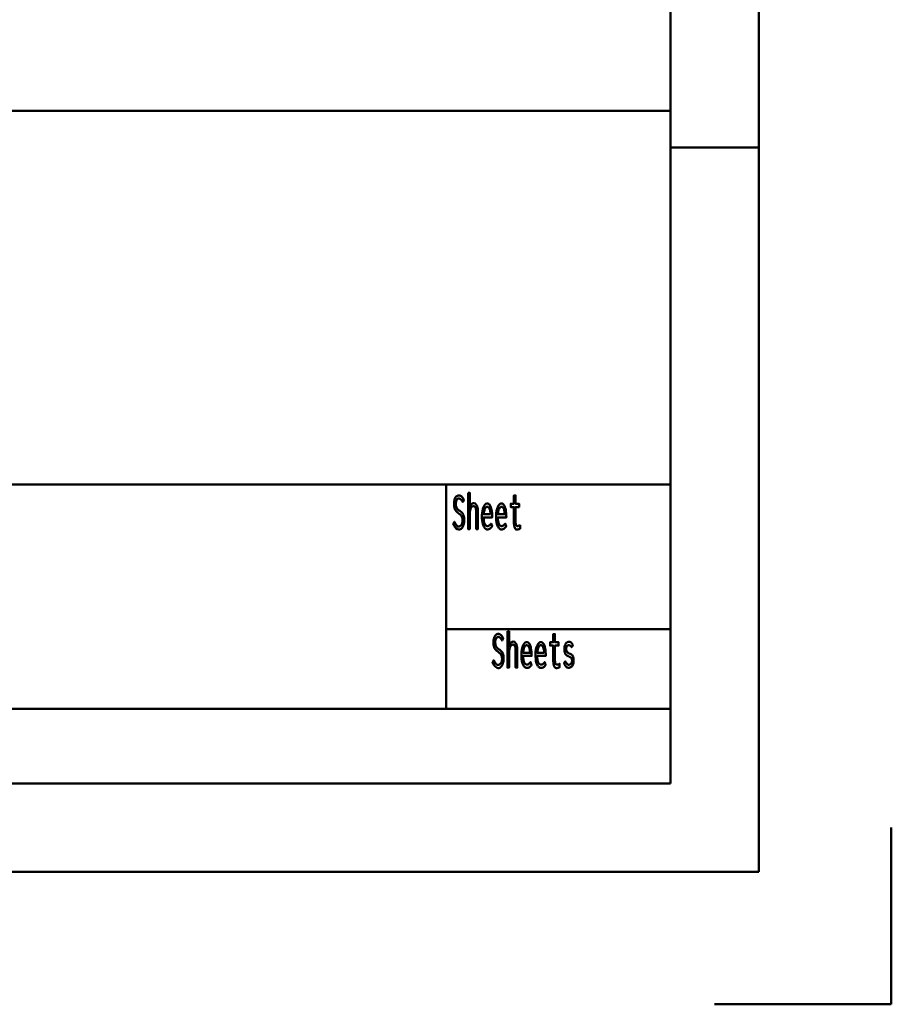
# Model space of a CAD drawing. Header units: millimetres. Extents: x 0 to 420, y 0 to 297.
# Tile 33 of 52: x 371 to 420, y 0 to 56. Entities that reach past the tile are written whole.
import ezdxf

# ---------------------------------------------------------------- set-up
doc = ezdxf.new("R2010")
doc.units = ezdxf.units.MM
doc.layers.add('AM_0', color=7, linetype='Continuous', lineweight=50)

# ---------------------------------------------------------------- blocks, each defined once
blk = doc.blocks.new('1_Drawing_frame_0_in_150180C2125Y2N4N_300Op0__1203')
at = {"layer": 'AM_0'}
for p, q in [((412.5, 289.5), (412.5, 7.5)), ((407.5, 284.5), (407.5, 12.5)), ((224.62, 50.57), (407.5, 50.57)), ((412.5, 48.5), (407.5, 48.5)), ((407.5, 29.42), (224.62, 29.42)), ((394.8, 29.42), (394.8, 16.73)), ((394.8, 21.23), (407.5, 21.23)), ((224.62, 16.73), (407.5, 16.73)), ((407.5, 12.5), (20, 12.5)), ((420, 10), (420, 0)), ((412.5, 7.5), (7.5, 7.5)), ((420, 0), (410, 0))]:
    blk.add_line(p, q, dxfattribs=at)
blk = doc.blocks.new('130_text8__1_in_150180C2125Y2N4N_300Op0__1203')
at = {"layer": 'AM_0'}
for points in [[(395.268, 27.317), (395.268, 27.317), (395.292, 27.267), (395.328, 27.201), (395.328, 27.201), (395.365, 27.146), (395.389, 27.116), (395.389, 27.116), (395.413, 27.092), (395.451, 27.065), (395.451, 27.065), (395.49, 27.051), (395.516, 27.048), (395.516, 27.048), (395.538, 27.05), (395.569, 27.059), (395.569, 27.059), (395.601, 27.075), (395.621, 27.09), (395.621, 27.09), (395.641, 27.109), (395.667, 27.142), (395.667, 27.142), (395.691, 27.182), (395.705, 27.212), (395.705, 27.212), (395.716, 27.245), (395.729, 27.298), (395.729, 27.298), (395.736, 27.356), (395.737, 27.398), (395.737, 27.398), (395.736, 27.438), (395.729, 27.494), (395.729, 27.494), (395.717, 27.544), (395.706, 27.573), (395.706, 27.573), (395.693, 27.601), (395.672, 27.638), (395.672, 27.638), (395.648, 27.67), (395.631, 27.689), (395.631, 27.689), (395.612, 27.707), (395.58, 27.736), (395.58, 27.736), (395.543, 27.766), (395.515, 27.787), (395.463, 27.826), (395.463, 27.826), (395.44, 27.845), (395.407, 27.875), (395.407, 27.875), (395.378, 27.906), (395.359, 27.927), (395.359, 27.927), (395.343, 27.95), (395.319, 27.991), (395.319, 27.991), (395.297, 28.04), (395.284, 28.077), (395.284, 28.077), (395.273, 28.118), (395.261, 28.186), (395.261, 28.186), (395.254, 28.263), (395.253, 28.32), (395.253, 28.32), (395.254, 28.375), (395.261, 28.453), (395.261, 28.453), (395.273, 28.525), (395.284, 28.57), (395.284, 28.57), (395.298, 28.613), (395.323, 28.669), (395.323, 28.669), (395.354, 28.717), (395.378, 28.744), (395.378, 28.744), (395.403, 28.767), (395.446, 28.791), (395.446, 28.791), (395.492, 28.805), (395.526, 28.807), (395.526, 28.807), (395.551, 28.806), (395.586, 28.799), (395.586, 28.799), (395.618, 28.787), (395.638, 28.775), (395.638, 28.775), (395.657, 28.762), (395.684, 28.738), (395.684, 28.738), (395.71, 28.709), (395.725, 28.688), (395.725, 28.688), (395.741, 28.665), (395.765, 28.624), (395.765, 28.624), (395.791, 28.578), (395.809, 28.543), (395.743, 28.427), (395.743, 28.427), (395.724, 28.467), (395.694, 28.518), (395.694, 28.518), (395.661, 28.56), (395.638, 28.583), (395.638, 28.583), (395.614, 28.601), (395.579, 28.621), (395.579, 28.621), (395.544, 28.632), (395.521, 28.634), (395.521, 28.634), (395.501, 28.633), (395.474, 28.624), (395.474, 28.624), (395.448, 28.609), (395.432, 28.595), (395.432, 28.595), (395.418, 28.577), (395.398, 28.547), (395.398, 28.547), (395.382, 28.511), (395.373, 28.483), (395.373, 28.483), (395.365, 28.454), (395.357, 28.407), (395.357, 28.407), (395.352, 28.356), (395.352, 28.32), (395.352, 28.32), (395.353, 28.277), (395.359, 28.22), (395.359, 28.22), (395.37, 28.169), (395.381, 28.139), (395.381, 28.139), (395.393, 28.111), (395.414, 28.075), (395.414, 28.075), (395.437, 28.043), (395.454, 28.025), (395.454, 28.025), (395.472, 28.008), (395.505, 27.98), (395.505, 27.98), (395.543, 27.95), (395.571, 27.93), (395.571, 27.93), (395.604, 27.906), (395.647, 27.871), (395.647, 27.871), (395.685, 27.838), (395.707, 27.817), (395.707, 27.817), (395.726, 27.794), (395.754, 27.754), (395.754, 27.754), (395.778, 27.706), (395.793, 27.67), (395.793, 27.67), (395.806, 27.629), (395.82, 27.561), (395.82, 27.561), (395.827, 27.483), (395.829, 27.425), (395.829, 27.425), (395.827, 27.365), (395.819, 27.279), (395.819, 27.279), (395.804, 27.197), (395.79, 27.146), (395.79, 27.146), (395.774, 27.097), (395.744, 27.033), (395.744, 27.033), (395.709, 26.978), (395.683, 26.946), (395.683, 26.946), (395.654, 26.92), (395.608, 26.891), (395.608, 26.891), (395.558, 26.876), (395.523, 26.873), (395.523, 26.873), (395.452, 26.886), (395.352, 26.955), (395.352, 26.955), (395.261, 27.084), (395.205, 27.203), (395.268, 27.317)], [(396.041, 28.954), (396.135, 28.954), (396.135, 28.125), (396.135, 28.125), (396.151, 28.17), (396.179, 28.23), (396.179, 28.23), (396.21, 28.279), (396.234, 28.307), (396.234, 28.307), (396.258, 28.329), (396.296, 28.353), (396.296, 28.353), (396.335, 28.367), (396.362, 28.369), (396.362, 28.369), (396.447, 28.349), (396.54, 28.241), (396.54, 28.241), (396.589, 28.041), (396.599, 27.857), (396.599, 26.9), (396.505, 26.9), (396.505, 27.774), (396.505, 27.774), (396.505, 27.825), (396.503, 27.895), (396.503, 27.895), (396.499, 27.958), (396.495, 27.996), (396.495, 27.996), (396.49, 28.031), (396.478, 28.078), (396.478, 28.078), (396.462, 28.119), (396.449, 28.144), (396.449, 28.144), (396.433, 28.165), (396.405, 28.188), (396.405, 28.188), (396.37, 28.2), (396.343, 28.203), (396.343, 28.203), (396.302, 28.196), (396.249, 28.16), (396.249, 28.16), (396.207, 28.094), (396.184, 28.034), (396.184, 28.034), (396.167, 27.96), (396.147, 27.83), (396.147, 27.83), (396.137, 27.675), (396.135, 27.558), (396.135, 26.9), (396.041, 26.9), (396.041, 28.954)], [(398.818, 26.871), (398.818, 26.871), (398.796, 26.873), (398.765, 26.884), (398.765, 26.884), (398.737, 26.903), (398.72, 26.92), (398.72, 26.92), (398.705, 26.941), (398.685, 26.978), (398.685, 26.978), (398.669, 27.022), (398.66, 27.055), (398.66, 27.055), (398.653, 27.091), (398.645, 27.148), (398.645, 27.148), (398.641, 27.21), (398.64, 27.254), (398.64, 28.148), (398.461, 28.148), (398.461, 28.33), (398.64, 28.33), (398.64, 28.801), (398.734, 28.801), (398.734, 28.33), (398.936, 28.33), (398.936, 28.148), (398.734, 28.148), (398.734, 27.319), (398.734, 27.319), (398.734, 27.286), (398.736, 27.241), (398.736, 27.241), (398.74, 27.202), (398.743, 27.18), (398.743, 27.18), (398.748, 27.159), (398.757, 27.132), (398.757, 27.132), (398.77, 27.11), (398.78, 27.098), (398.78, 27.098), (398.792, 27.087), (398.813, 27.076), (398.813, 27.076), (398.839, 27.07), (398.858, 27.069), (398.858, 27.069), (398.873, 27.071), (398.903, 27.079), (398.903, 27.079), (398.945, 27.096), (398.978, 27.111), (398.991, 27.116), (398.991, 26.921), (398.991, 26.921), (398.972, 26.913), (398.945, 26.902), (398.945, 26.902), (398.919, 26.892), (398.902, 26.886), (398.902, 26.886), (398.885, 26.881), (398.86, 26.875), (398.86, 26.875), (398.835, 26.872), (398.818, 26.871)], [(397.132, 26.879), (397.132, 26.879), (397.104, 26.882), (397.062, 26.898), (397.062, 26.898), (397.02, 26.928), (396.992, 26.955), (396.992, 26.955), (396.965, 26.989), (396.928, 27.054), (396.928, 27.054), (396.895, 27.136), (396.876, 27.199), (396.876, 27.199), (396.859, 27.27), (396.841, 27.389), (396.841, 27.389), (396.831, 27.526), (396.829, 27.625), (396.829, 27.625), (396.831, 27.704), (396.84, 27.817), (396.84, 27.817), (396.856, 27.924), (396.871, 27.991), (396.871, 27.991), (396.889, 28.055), (396.92, 28.14), (396.92, 28.14), (396.956, 28.212), (396.983, 28.253), (396.983, 28.253), (397.011, 28.287), (397.055, 28.324), (397.055, 28.324), (397.102, 28.344), (397.134, 28.348), (397.134, 28.348), (397.165, 28.345), (397.21, 28.325), (397.21, 28.325), (397.251, 28.29), (397.277, 28.257), (397.277, 28.257), (397.301, 28.217), (397.333, 28.144), (397.333, 28.144), (397.36, 28.056), (397.375, 27.988), (397.375, 27.988), (397.388, 27.914), (397.402, 27.792), (397.402, 27.792), (397.409, 27.657), (397.411, 27.56), (396.932, 27.56), (396.932, 27.56), (396.934, 27.469), (396.944, 27.35), (396.944, 27.35), (396.964, 27.251), (396.983, 27.196), (396.983, 27.196), (397.006, 27.151), (397.047, 27.103), (397.047, 27.103), (397.096, 27.077), (397.134, 27.072), (397.134, 27.072), (397.163, 27.073), (397.203, 27.082), (397.203, 27.082), (397.239, 27.098), (397.26, 27.113), (397.26, 27.113), (397.28, 27.13), (397.308, 27.159), (397.308, 27.159), (397.334, 27.19), (397.351, 27.212), (397.404, 27.056), (397.404, 27.056), (397.384, 27.026), (397.352, 26.986), (397.352, 26.986), (397.315, 26.95), (397.289, 26.929), (397.289, 26.929), (397.262, 26.911), (397.216, 26.892), (397.216, 26.892), (397.167, 26.881), (397.132, 26.879)], [(397.32, 27.74), (397.32, 27.74), (397.318, 27.789), (397.312, 27.858), (397.312, 27.858), (397.302, 27.922), (397.293, 27.962), (397.293, 27.962), (397.283, 27.999), (397.264, 28.047), (397.264, 28.047), (397.243, 28.088), (397.227, 28.111), (397.227, 28.111), (397.21, 28.13), (397.182, 28.15), (397.182, 28.15), (397.153, 28.161), (397.132, 28.164), (397.132, 28.164), (397.111, 28.161), (397.081, 28.15), (397.081, 28.15), (397.053, 28.13), (397.035, 28.111), (397.035, 28.111), (397.018, 28.088), (396.996, 28.047), (396.996, 28.047), (396.976, 27.999), (396.965, 27.962), (396.965, 27.962), (396.955, 27.922), (396.944, 27.858), (396.944, 27.858), (396.936, 27.789), (396.933, 27.74), (397.32, 27.74)], [(397.932, 26.879), (397.932, 26.879), (397.904, 26.882), (397.862, 26.898), (397.862, 26.898), (397.82, 26.928), (397.792, 26.955), (397.792, 26.955), (397.765, 26.989), (397.728, 27.054), (397.728, 27.054), (397.695, 27.136), (397.676, 27.199), (397.676, 27.199), (397.659, 27.27), (397.641, 27.389), (397.641, 27.389), (397.631, 27.526), (397.629, 27.625), (397.629, 27.625), (397.631, 27.704), (397.64, 27.817), (397.64, 27.817), (397.656, 27.924), (397.671, 27.991), (397.671, 27.991), (397.689, 28.055), (397.72, 28.14), (397.72, 28.14), (397.756, 28.212), (397.783, 28.253), (397.783, 28.253), (397.811, 28.287), (397.855, 28.324), (397.855, 28.324), (397.902, 28.344), (397.934, 28.348), (397.934, 28.348), (397.965, 28.345), (398.01, 28.325), (398.01, 28.325), (398.051, 28.29), (398.077, 28.257), (398.077, 28.257), (398.101, 28.217), (398.133, 28.144), (398.133, 28.144), (398.16, 28.056), (398.175, 27.988), (398.175, 27.988), (398.188, 27.914), (398.202, 27.792), (398.202, 27.792), (398.209, 27.657), (398.211, 27.56), (397.732, 27.56), (397.732, 27.56), (397.734, 27.469), (397.744, 27.35), (397.744, 27.35), (397.764, 27.251), (397.783, 27.196), (397.783, 27.196), (397.806, 27.151), (397.847, 27.103), (397.847, 27.103), (397.896, 27.077), (397.934, 27.072), (397.934, 27.072), (397.963, 27.073), (398.003, 27.082), (398.003, 27.082), (398.039, 27.098), (398.06, 27.113), (398.06, 27.113), (398.08, 27.13), (398.108, 27.159), (398.108, 27.159), (398.134, 27.19), (398.151, 27.212), (398.204, 27.056), (398.204, 27.056), (398.184, 27.026), (398.152, 26.986), (398.152, 26.986), (398.115, 26.95), (398.089, 26.929), (398.089, 26.929), (398.062, 26.911), (398.016, 26.892), (398.016, 26.892), (397.967, 26.881), (397.932, 26.879)], [(398.12, 27.74), (398.12, 27.74), (398.118, 27.789), (398.112, 27.858), (398.112, 27.858), (398.102, 27.922), (398.093, 27.962), (398.093, 27.962), (398.083, 27.999), (398.064, 28.047), (398.064, 28.047), (398.043, 28.088), (398.027, 28.111), (398.027, 28.111), (398.01, 28.13), (397.982, 28.15), (397.982, 28.15), (397.953, 28.161), (397.932, 28.164), (397.932, 28.164), (397.911, 28.161), (397.881, 28.15), (397.881, 28.15), (397.853, 28.13), (397.835, 28.111), (397.835, 28.111), (397.818, 28.088), (397.796, 28.047), (397.796, 28.047), (397.776, 27.999), (397.765, 27.962), (397.765, 27.962), (397.755, 27.922), (397.744, 27.858), (397.744, 27.858), (397.736, 27.789), (397.733, 27.74), (398.12, 27.74)]]:
    blk.add_lwpolyline(points, dxfattribs=at)
blk = doc.blocks.new('131_text9__1_in_150180C2125Y2N4N_300Op0__1203')
at = {"layer": 'AM_0'}
for points in [[(397.498, 19.477), (397.498, 19.477), (397.522, 19.427), (397.558, 19.361), (397.558, 19.361), (397.595, 19.306), (397.619, 19.276), (397.619, 19.276), (397.643, 19.252), (397.681, 19.225), (397.681, 19.225), (397.72, 19.211), (397.746, 19.208), (397.746, 19.208), (397.768, 19.21), (397.799, 19.219), (397.799, 19.219), (397.831, 19.235), (397.851, 19.25), (397.851, 19.25), (397.871, 19.269), (397.897, 19.302), (397.897, 19.302), (397.921, 19.342), (397.935, 19.372), (397.935, 19.372), (397.946, 19.405), (397.959, 19.458), (397.959, 19.458), (397.966, 19.516), (397.967, 19.558), (397.967, 19.558), (397.966, 19.598), (397.959, 19.654), (397.959, 19.654), (397.947, 19.703), (397.936, 19.733), (397.936, 19.733), (397.923, 19.761), (397.902, 19.798), (397.902, 19.798), (397.878, 19.83), (397.861, 19.849), (397.861, 19.849), (397.842, 19.867), (397.81, 19.896), (397.81, 19.896), (397.773, 19.926), (397.745, 19.947), (397.693, 19.986), (397.693, 19.986), (397.67, 20.005), (397.637, 20.035), (397.637, 20.035), (397.608, 20.066), (397.589, 20.087), (397.589, 20.087), (397.573, 20.11), (397.549, 20.151), (397.549, 20.151), (397.527, 20.2), (397.514, 20.237), (397.514, 20.237), (397.503, 20.278), (397.491, 20.346), (397.491, 20.346), (397.484, 20.423), (397.483, 20.48), (397.483, 20.48), (397.484, 20.535), (397.491, 20.613), (397.491, 20.613), (397.503, 20.685), (397.514, 20.73), (397.514, 20.73), (397.528, 20.773), (397.553, 20.829), (397.553, 20.829), (397.584, 20.877), (397.608, 20.904), (397.608, 20.904), (397.633, 20.927), (397.676, 20.951), (397.676, 20.951), (397.722, 20.965), (397.756, 20.967), (397.756, 20.967), (397.781, 20.966), (397.816, 20.959), (397.816, 20.959), (397.848, 20.947), (397.868, 20.935), (397.868, 20.935), (397.887, 20.922), (397.914, 20.898), (397.914, 20.898), (397.94, 20.869), (397.955, 20.848), (397.955, 20.848), (397.971, 20.825), (397.995, 20.784), (397.995, 20.784), (398.021, 20.738), (398.039, 20.703), (397.973, 20.587), (397.973, 20.587), (397.954, 20.627), (397.924, 20.678), (397.924, 20.678), (397.891, 20.72), (397.868, 20.743), (397.868, 20.743), (397.844, 20.761), (397.809, 20.781), (397.809, 20.781), (397.774, 20.792), (397.751, 20.794), (397.751, 20.794), (397.731, 20.793), (397.704, 20.784), (397.704, 20.784), (397.678, 20.769), (397.662, 20.755), (397.662, 20.755), (397.648, 20.737), (397.628, 20.707), (397.628, 20.707), (397.612, 20.671), (397.603, 20.643), (397.603, 20.643), (397.595, 20.614), (397.587, 20.567), (397.587, 20.567), (397.582, 20.516), (397.582, 20.48), (397.582, 20.48), (397.583, 20.437), (397.589, 20.38), (397.589, 20.38), (397.6, 20.329), (397.611, 20.299), (397.611, 20.299), (397.623, 20.271), (397.644, 20.235), (397.644, 20.235), (397.667, 20.203), (397.684, 20.185), (397.684, 20.185), (397.702, 20.168), (397.735, 20.14), (397.735, 20.14), (397.773, 20.11), (397.801, 20.09), (397.801, 20.09), (397.834, 20.066), (397.877, 20.031), (397.877, 20.031), (397.915, 19.998), (397.937, 19.977), (397.937, 19.977), (397.956, 19.954), (397.984, 19.914), (397.984, 19.914), (398.008, 19.866), (398.023, 19.83), (398.023, 19.83), (398.036, 19.789), (398.05, 19.721), (398.05, 19.721), (398.057, 19.643), (398.059, 19.585), (398.059, 19.585), (398.057, 19.525), (398.049, 19.439), (398.049, 19.439), (398.034, 19.357), (398.02, 19.306), (398.02, 19.306), (398.004, 19.257), (397.974, 19.193), (397.974, 19.193), (397.939, 19.138), (397.913, 19.106), (397.913, 19.106), (397.884, 19.08), (397.838, 19.051), (397.838, 19.051), (397.788, 19.036), (397.753, 19.033), (397.753, 19.033), (397.682, 19.046), (397.582, 19.115), (397.582, 19.115), (397.491, 19.244), (397.435, 19.363), (397.498, 19.477)], [(398.271, 21.114), (398.365, 21.114), (398.365, 20.285), (398.365, 20.285), (398.381, 20.33), (398.409, 20.39), (398.409, 20.39), (398.44, 20.439), (398.464, 20.467), (398.464, 20.467), (398.488, 20.489), (398.526, 20.513), (398.526, 20.513), (398.565, 20.527), (398.592, 20.529), (398.592, 20.529), (398.677, 20.509), (398.77, 20.401), (398.77, 20.401), (398.819, 20.201), (398.829, 20.017), (398.829, 19.06), (398.735, 19.06), (398.735, 19.934), (398.735, 19.934), (398.735, 19.985), (398.733, 20.055), (398.733, 20.055), (398.729, 20.118), (398.725, 20.156), (398.725, 20.156), (398.72, 20.191), (398.708, 20.238), (398.708, 20.238), (398.692, 20.279), (398.679, 20.304), (398.679, 20.304), (398.663, 20.325), (398.635, 20.348), (398.635, 20.348), (398.6, 20.36), (398.573, 20.363), (398.573, 20.363), (398.532, 20.356), (398.479, 20.32), (398.479, 20.32), (398.437, 20.254), (398.414, 20.194), (398.414, 20.194), (398.397, 20.12), (398.377, 19.99), (398.377, 19.99), (398.367, 19.835), (398.365, 19.718), (398.365, 19.06), (398.271, 19.06), (398.271, 21.114)], [(401.048, 19.031), (401.048, 19.031), (401.026, 19.033), (400.995, 19.044), (400.995, 19.044), (400.967, 19.063), (400.95, 19.08), (400.95, 19.08), (400.935, 19.101), (400.915, 19.138), (400.915, 19.138), (400.899, 19.182), (400.89, 19.215), (400.89, 19.215), (400.883, 19.251), (400.875, 19.308), (400.875, 19.308), (400.871, 19.37), (400.87, 19.414), (400.87, 20.308), (400.691, 20.308), (400.691, 20.49), (400.87, 20.49), (400.87, 20.961), (400.964, 20.961), (400.964, 20.49), (401.166, 20.49), (401.166, 20.308), (400.964, 20.308), (400.964, 19.479), (400.964, 19.479), (400.964, 19.446), (400.966, 19.401), (400.966, 19.401), (400.97, 19.362), (400.973, 19.34), (400.973, 19.34), (400.978, 19.319), (400.987, 19.292), (400.987, 19.292), (401, 19.27), (401.01, 19.258), (401.01, 19.258), (401.022, 19.247), (401.043, 19.236), (401.043, 19.236), (401.069, 19.23), (401.088, 19.229), (401.088, 19.229), (401.103, 19.231), (401.133, 19.239), (401.133, 19.239), (401.175, 19.256), (401.208, 19.271), (401.221, 19.276), (401.221, 19.081), (401.221, 19.081), (401.202, 19.073), (401.175, 19.062), (401.175, 19.062), (401.149, 19.052), (401.132, 19.046), (401.132, 19.046), (401.115, 19.041), (401.09, 19.035), (401.09, 19.035), (401.065, 19.032), (401.048, 19.031)], [(399.362, 19.039), (399.362, 19.039), (399.334, 19.042), (399.292, 19.058), (399.292, 19.058), (399.25, 19.088), (399.222, 19.115), (399.222, 19.115), (399.195, 19.149), (399.158, 19.214), (399.158, 19.214), (399.125, 19.296), (399.106, 19.359), (399.106, 19.359), (399.089, 19.43), (399.071, 19.549), (399.071, 19.549), (399.061, 19.686), (399.059, 19.785), (399.059, 19.785), (399.061, 19.864), (399.07, 19.977), (399.07, 19.977), (399.086, 20.084), (399.101, 20.151), (399.101, 20.151), (399.119, 20.215), (399.15, 20.3), (399.15, 20.3), (399.186, 20.372), (399.213, 20.413), (399.213, 20.413), (399.241, 20.447), (399.285, 20.484), (399.285, 20.484), (399.332, 20.504), (399.364, 20.508), (399.364, 20.508), (399.395, 20.505), (399.44, 20.485), (399.44, 20.485), (399.481, 20.45), (399.507, 20.417), (399.507, 20.417), (399.531, 20.377), (399.563, 20.304), (399.563, 20.304), (399.59, 20.216), (399.605, 20.148), (399.605, 20.148), (399.618, 20.074), (399.632, 19.952), (399.632, 19.952), (399.639, 19.817), (399.641, 19.72), (399.162, 19.72), (399.162, 19.72), (399.164, 19.629), (399.174, 19.51), (399.174, 19.51), (399.194, 19.411), (399.213, 19.356), (399.213, 19.356), (399.236, 19.311), (399.277, 19.263), (399.277, 19.263), (399.326, 19.237), (399.364, 19.232), (399.364, 19.232), (399.393, 19.233), (399.433, 19.242), (399.433, 19.242), (399.469, 19.258), (399.49, 19.273), (399.49, 19.273), (399.51, 19.29), (399.538, 19.319), (399.538, 19.319), (399.564, 19.35), (399.581, 19.372), (399.634, 19.216), (399.634, 19.216), (399.614, 19.186), (399.582, 19.146), (399.582, 19.146), (399.545, 19.11), (399.519, 19.089), (399.519, 19.089), (399.492, 19.071), (399.446, 19.052), (399.446, 19.052), (399.397, 19.041), (399.362, 19.039)], [(399.55, 19.9), (399.55, 19.9), (399.548, 19.949), (399.542, 20.018), (399.542, 20.018), (399.532, 20.082), (399.523, 20.122), (399.523, 20.122), (399.513, 20.159), (399.494, 20.207), (399.494, 20.207), (399.473, 20.248), (399.457, 20.271), (399.457, 20.271), (399.44, 20.29), (399.412, 20.31), (399.412, 20.31), (399.383, 20.321), (399.362, 20.324), (399.362, 20.324), (399.341, 20.321), (399.311, 20.31), (399.311, 20.31), (399.283, 20.29), (399.265, 20.271), (399.265, 20.271), (399.248, 20.248), (399.226, 20.207), (399.226, 20.207), (399.206, 20.159), (399.195, 20.122), (399.195, 20.122), (399.185, 20.082), (399.174, 20.018), (399.174, 20.018), (399.166, 19.949), (399.163, 19.9), (399.55, 19.9)], [(400.162, 19.039), (400.162, 19.039), (400.134, 19.042), (400.092, 19.058), (400.092, 19.058), (400.05, 19.088), (400.022, 19.115), (400.022, 19.115), (399.995, 19.149), (399.958, 19.214), (399.958, 19.214), (399.925, 19.296), (399.906, 19.359), (399.906, 19.359), (399.889, 19.43), (399.871, 19.549), (399.871, 19.549), (399.861, 19.686), (399.859, 19.785), (399.859, 19.785), (399.861, 19.864), (399.87, 19.977), (399.87, 19.977), (399.886, 20.084), (399.901, 20.151), (399.901, 20.151), (399.919, 20.215), (399.95, 20.3), (399.95, 20.3), (399.986, 20.372), (400.013, 20.413), (400.013, 20.413), (400.041, 20.447), (400.085, 20.484), (400.085, 20.484), (400.132, 20.504), (400.164, 20.508), (400.164, 20.508), (400.195, 20.505), (400.24, 20.485), (400.24, 20.485), (400.281, 20.45), (400.307, 20.417), (400.307, 20.417), (400.331, 20.377), (400.363, 20.304), (400.363, 20.304), (400.39, 20.216), (400.405, 20.148), (400.405, 20.148), (400.418, 20.074), (400.432, 19.952), (400.432, 19.952), (400.439, 19.817), (400.441, 19.72), (399.962, 19.72), (399.962, 19.72), (399.964, 19.629), (399.974, 19.51), (399.974, 19.51), (399.994, 19.411), (400.013, 19.356), (400.013, 19.356), (400.036, 19.311), (400.077, 19.263), (400.077, 19.263), (400.126, 19.237), (400.164, 19.232), (400.164, 19.232), (400.193, 19.233), (400.233, 19.242), (400.233, 19.242), (400.269, 19.258), (400.29, 19.273), (400.29, 19.273), (400.31, 19.29), (400.338, 19.319), (400.338, 19.319), (400.364, 19.35), (400.381, 19.372), (400.434, 19.216), (400.434, 19.216), (400.414, 19.186), (400.382, 19.146), (400.382, 19.146), (400.345, 19.11), (400.319, 19.089), (400.319, 19.089), (400.292, 19.071), (400.246, 19.052), (400.246, 19.052), (400.197, 19.041), (400.162, 19.039)], [(400.35, 19.9), (400.35, 19.9), (400.348, 19.949), (400.342, 20.018), (400.342, 20.018), (400.332, 20.082), (400.323, 20.122), (400.323, 20.122), (400.313, 20.159), (400.294, 20.207), (400.294, 20.207), (400.273, 20.248), (400.257, 20.271), (400.257, 20.271), (400.24, 20.29), (400.212, 20.31), (400.212, 20.31), (400.183, 20.321), (400.162, 20.324), (400.162, 20.324), (400.141, 20.321), (400.111, 20.31), (400.111, 20.31), (400.083, 20.29), (400.065, 20.271), (400.065, 20.271), (400.048, 20.248), (400.026, 20.207), (400.026, 20.207), (400.006, 20.159), (399.995, 20.122), (399.995, 20.122), (399.985, 20.082), (399.974, 20.018), (399.974, 20.018), (399.966, 19.949), (399.963, 19.9), (400.35, 19.9)], [(401.746, 19.052), (401.746, 19.052), (401.711, 19.055), (401.662, 19.068), (401.662, 19.068), (401.619, 19.092), (401.593, 19.115), (401.593, 19.115), (401.568, 19.142), (401.533, 19.191), (401.533, 19.191), (401.5, 19.25), (401.478, 19.295), (401.541, 19.423), (401.541, 19.423), (401.561, 19.385), (401.592, 19.336), (401.592, 19.336), (401.623, 19.295), (401.644, 19.273), (401.644, 19.273), (401.665, 19.254), (401.697, 19.234), (401.697, 19.234), (401.731, 19.223), (401.754, 19.221), (401.754, 19.221), (401.769, 19.222), (401.793, 19.228), (401.793, 19.228), (401.817, 19.238), (401.833, 19.248), (401.833, 19.248), (401.848, 19.26), (401.87, 19.281), (401.87, 19.281), (401.889, 19.308), (401.9, 19.328), (401.9, 19.328), (401.91, 19.351), (401.921, 19.388), (401.921, 19.388), (401.927, 19.43), (401.928, 19.46), (401.928, 19.46), (401.927, 19.487), (401.923, 19.522), (401.923, 19.522), (401.915, 19.552), (401.908, 19.57), (401.908, 19.57), (401.899, 19.585), (401.885, 19.605), (401.885, 19.605), (401.868, 19.622), (401.856, 19.631), (401.856, 19.631), (401.841, 19.64), (401.815, 19.655), (401.815, 19.655), (401.784, 19.67), (401.759, 19.681), (401.732, 19.693), (401.732, 19.693), (401.704, 19.706), (401.666, 19.728), (401.666, 19.728), (401.632, 19.75), (401.612, 19.766), (401.612, 19.766), (401.593, 19.784), (401.568, 19.817), (401.568, 19.817), (401.545, 19.857), (401.532, 19.888), (401.532, 19.888), (401.52, 19.923), (401.508, 19.984), (401.508, 19.984), (401.501, 20.055), (401.5, 20.108), (401.5, 20.108), (401.501, 20.162), (401.508, 20.237), (401.508, 20.237), (401.521, 20.302), (401.534, 20.34), (401.534, 20.34), (401.548, 20.375), (401.573, 20.419), (401.573, 20.419), (401.601, 20.455), (401.623, 20.474), (401.623, 20.474), (401.645, 20.489), (401.681, 20.505), (401.681, 20.505), (401.718, 20.514), (401.745, 20.516), (401.745, 20.516), (401.8, 20.509), (401.873, 20.474), (401.873, 20.474), (401.936, 20.408), (401.972, 20.347), (401.911, 20.207), (401.911, 20.207), (401.879, 20.252), (401.831, 20.3), (401.831, 20.3), (401.78, 20.326), (401.746, 20.331), (401.746, 20.331), (401.729, 20.33), (401.706, 20.325), (401.706, 20.325), (401.683, 20.315), (401.669, 20.305), (401.669, 20.305), (401.656, 20.294), (401.638, 20.274), (401.638, 20.274), (401.623, 20.249), (401.614, 20.231), (401.614, 20.231), (401.607, 20.21), (401.599, 20.178), (401.599, 20.178), (401.595, 20.141), (401.594, 20.116), (401.594, 20.116), (401.596, 20.073), (401.607, 20.017), (401.607, 20.017), (401.628, 19.97), (401.647, 19.945), (401.647, 19.945), (401.67, 19.922), (401.71, 19.891), (401.71, 19.891), (401.756, 19.865), (401.79, 19.849), (401.79, 19.849), (401.795, 19.847), (401.801, 19.845), (401.801, 19.845), (401.806, 19.843), (401.808, 19.843), (401.808, 19.843), (401.831, 19.833), (401.864, 19.817), (401.864, 19.817), (401.893, 19.8), (401.91, 19.788), (401.91, 19.788), (401.927, 19.774), (401.95, 19.745), (401.95, 19.745), (401.972, 19.708), (401.986, 19.679), (401.986, 19.679), (401.998, 19.645), (402.011, 19.586), (402.011, 19.586), (402.018, 19.516), (402.019, 19.463), (402.019, 19.463), (402.017, 19.406), (402.009, 19.329), (402.009, 19.329), (401.992, 19.262), (401.978, 19.223), (401.978, 19.223), (401.96, 19.188), (401.931, 19.144), (401.931, 19.144), (401.898, 19.109), (401.874, 19.091), (401.874, 19.091), (401.849, 19.077), (401.811, 19.062), (401.811, 19.062), (401.772, 19.054), (401.746, 19.052)]]:
    blk.add_lwpolyline(points, dxfattribs=at)

msp = doc.modelspace()

# ---------------------------------------------------------------- block references
for name in ['1_Drawing_frame_0_in_150180C2125Y2N4N_300Op0__1203', '130_text8__1_in_150180C2125Y2N4N_300Op0__1203', '131_text9__1_in_150180C2125Y2N4N_300Op0__1203']:
    msp.add_blockref(name, (0, 0))

doc.saveas('drawing.dxf')
